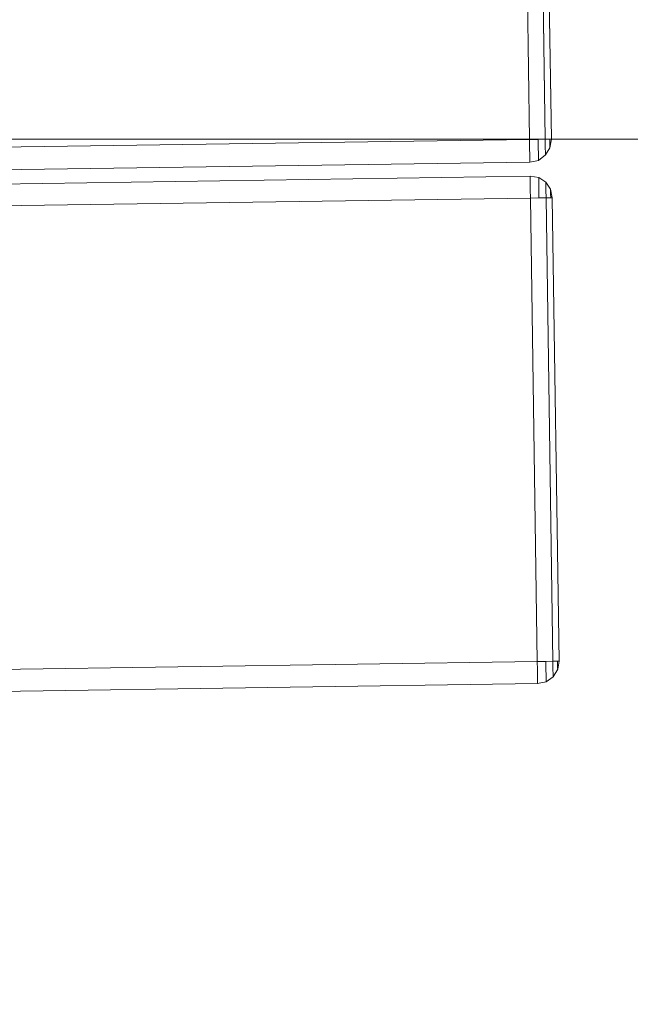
# Model space of a CAD drawing. Extents: x 147111805 to 147230536, y 410950310 to 411028142.
# Tile 166 of 256: x 147185662 to 147185827, y 410980658 to 410980924. Entities that reach past the tile are written whole.
import ezdxf

# ---------------------------------------------------------------- set-up
doc = ezdxf.new("R2010")
doc.units = 0
doc.header["$LTSCALE"] = 100
doc.layers.add('T--A9041--_VERHARDINGEN_Tegels', color=9, linetype='Continuous', transparency=0.3)
doc.layers.add('T--L9071--_TERREINMEUBILAIR_Stoelen', color=1, linetype='Continuous')
doc.layers.add('T--L9071--_TERREINMEUBILAIR_Tafels', color=30, linetype='Continuous')

# ---------------------------------------------------------------- blocks, each defined once
blk = doc.blocks.new('Picknicktafel 180x160cm')
at = {"layer": 'T--L9071--_TERREINMEUBILAIR_Tafels', "lineweight": 0}
for p, q in [((1794.089363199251, 591.274774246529), (1794.089363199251, 716.2425237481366)), ((1794.089363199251, 716.2425237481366), (1794.089363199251, 591.274774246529)), ((1798.311246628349, 591.274774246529), (1798.311246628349, 716.2425237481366)), ((1798.311246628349, 716.2425237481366), (1798.311246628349, 591.274774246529)), ((1800, 591.274774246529), (1800, 716.2425237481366)), ((1800, 716.2425237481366), (1800, 591.274774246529)), ((1794.089363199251, 591.274774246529), (6.121730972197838, 591.274774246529)), ((1794.089363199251, 591.274774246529), (6.121730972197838, 591.274774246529)), ((6.121730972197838, 591.274774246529), (1794.089363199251, 591.274774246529)), ((6.121730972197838, 591.274774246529), (1794.089363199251, 591.274774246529)), ((1794.089363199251, 591.274774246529), (1796.411399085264, 591.274774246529)), ((1796.411399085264, 591.274774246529), (1794.089363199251, 591.274774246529)), ((1794.089363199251, 588.9527383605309), (1794.089363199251, 591.274774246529)), ((1794.089363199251, 591.274774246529), (1794.089363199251, 588.9527383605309)), ((1796.411399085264, 591.274774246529), (1798.311246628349, 591.274774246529)), ((1798.311246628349, 591.274774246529), (1796.411399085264, 591.274774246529)), ((1796.411399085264, 589.16383253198), (1796.411399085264, 591.274774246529)), ((1796.411399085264, 591.274774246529), (1796.411399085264, 589.16383253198)), ((1798.311246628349, 591.274774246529), (1799.577811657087, 591.274774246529)), ((1799.577811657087, 591.274774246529), (1798.311246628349, 591.274774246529)), ((1798.311246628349, 589.16383253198), (1798.311246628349, 591.274774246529)), ((1798.311246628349, 591.274774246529), (1798.311246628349, 589.16383253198)), ((1799.577811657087, 591.274774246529), (1800, 591.274774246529)), ((1800, 591.274774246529), (1799.577811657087, 591.274774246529)), ((1799.577811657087, 588.9527383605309), (1800, 591.274774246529)), ((1800, 591.274774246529), (1799.577811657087, 588.9527383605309)), ((1799.577811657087, 590.0082092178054), (1799.577811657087, 591.274774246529)), ((1799.577811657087, 591.274774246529), (1799.577811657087, 590.0082092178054)), ((1794.089363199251, 587.052890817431), (1794.089363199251, 588.9527383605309)), ((1794.089363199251, 588.9527383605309), (1794.089363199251, 587.052890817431)), ((1796.411399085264, 587.2639849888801), (1796.411399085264, 589.16383253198)), ((1796.411399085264, 589.16383253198), (1796.411399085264, 587.2639849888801)), ((1798.311246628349, 587.4750791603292), (1798.311246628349, 589.16383253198)), ((1798.311246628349, 589.16383253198), (1798.311246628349, 587.4750791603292)), ((1798.311246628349, 587.052890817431), (1799.577811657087, 588.9527383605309)), ((1799.577811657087, 588.9527383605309), (1798.311246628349, 587.052890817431)), ((1799.577811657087, 589.16383253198), (1799.577811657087, 590.0082092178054)), ((1799.577811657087, 590.0082092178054), (1799.577811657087, 589.16383253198)), ((1799.577811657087, 588.9527383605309), (1799.577811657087, 589.16383253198)), ((1799.577811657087, 589.16383253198), (1799.577811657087, 588.9527383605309)), ((1794.089363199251, 585.1530432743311), (6.121730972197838, 585.1530432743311)), ((6.121730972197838, 585.1530432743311), (1794.089363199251, 585.1530432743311)), ((6.121730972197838, 585.1530432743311), (1794.089363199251, 585.1530432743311)), ((6.121730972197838, 585.1530432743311), (1794.089363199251, 585.1530432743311)), ((1794.089363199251, 585.5752316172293), (1794.089363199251, 587.052890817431)), ((1794.089363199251, 587.052890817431), (1794.089363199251, 585.5752316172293)), ((1794.089363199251, 585.1530432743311), (1796.411399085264, 585.5752316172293)), ((1796.411399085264, 585.5752316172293), (1794.089363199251, 585.1530432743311)), ((1794.089363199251, 585.1530432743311), (1794.089363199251, 585.5752316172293)), ((1794.089363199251, 585.5752316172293), (1794.089363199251, 585.1530432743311)), ((1796.411399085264, 585.9974199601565), (1796.411399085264, 587.2639849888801)), ((1796.411399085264, 587.2639849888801), (1796.411399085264, 585.9974199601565)), ((1796.411399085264, 585.5752316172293), (1798.311246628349, 587.052890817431)), ((1798.311246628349, 587.052890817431), (1796.411399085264, 585.5752316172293)), ((1796.411399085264, 585.5752316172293), (1796.411399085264, 585.9974199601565)), ((1796.411399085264, 585.9974199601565), (1796.411399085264, 585.5752316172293)), ((1798.311246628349, 587.052890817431), (1798.311246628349, 587.4750791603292)), ((1798.311246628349, 587.4750791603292), (1798.311246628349, 587.052890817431)), ((1794.089363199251, 581.3533481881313), (6.121730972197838, 581.3533481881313)), ((1794.089363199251, 581.3533481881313), (6.121730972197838, 581.3533481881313)), ((6.121730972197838, 581.3533481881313), (1794.089363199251, 581.3533481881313)), ((6.121730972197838, 581.3533481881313), (1794.089363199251, 581.3533481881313)), ((1794.089363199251, 581.3533481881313), (1796.411399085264, 580.9311598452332)), ((1796.411399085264, 580.9311598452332), (1794.089363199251, 581.3533481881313)), ((1794.089363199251, 580.9311598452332), (1794.089363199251, 581.3533481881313)), ((1794.089363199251, 581.3533481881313), (1794.089363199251, 580.9311598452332)), ((1794.089363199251, 579.6645948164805), (1794.089363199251, 580.9311598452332)), ((1794.089363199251, 580.9311598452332), (1794.089363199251, 579.6645948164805)), ((1796.411399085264, 580.9311598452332), (1798.311246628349, 579.6645948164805)), ((1798.311246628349, 579.6645948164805), (1796.411399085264, 580.9311598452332)), ((1796.411399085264, 580.5089715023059), (1796.411399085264, 580.9311598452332)), ((1796.411399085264, 580.9311598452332), (1796.411399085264, 580.5089715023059)), ((1796.411399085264, 579.4535006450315), (1796.411399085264, 580.5089715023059)), ((1796.411399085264, 580.5089715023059), (1796.411399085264, 579.4535006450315)), ((1794.089363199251, 577.7647472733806), (1794.089363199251, 579.6645948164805)), ((1794.089363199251, 579.6645948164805), (1794.089363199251, 577.7647472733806)), ((1794.089363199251, 575.4427113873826), (1794.089363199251, 577.7647472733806)), ((1794.089363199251, 577.7647472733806), (1794.089363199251, 575.4427113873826)), ((1796.411399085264, 577.5536531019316), (1796.411399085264, 579.4535006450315)), ((1796.411399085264, 579.4535006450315), (1796.411399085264, 577.5536531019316)), ((1796.411399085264, 575.4427113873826), (1796.411399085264, 577.5536531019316)), ((1796.411399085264, 577.5536531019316), (1796.411399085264, 575.4427113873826)), ((1798.311246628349, 579.6645948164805), (1799.577811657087, 577.7647472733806)), ((1799.577811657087, 577.7647472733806), (1798.311246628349, 579.6645948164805)), ((1798.311246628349, 579.0313123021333), (1798.311246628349, 579.6645948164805)), ((1798.311246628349, 579.6645948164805), (1798.311246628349, 579.0313123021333)), ((1798.311246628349, 577.5536531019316), (1798.311246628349, 579.0313123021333)), ((1798.311246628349, 579.0313123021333), (1798.311246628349, 577.5536531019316)), ((1798.311246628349, 575.4427113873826), (1798.311246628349, 577.5536531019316)), ((1798.311246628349, 577.5536531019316), (1798.311246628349, 575.4427113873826)), ((1799.577811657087, 577.7647472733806), (1800, 575.4427113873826)), ((1800, 575.4427113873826), (1799.577811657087, 577.7647472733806)), ((1799.577811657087, 577.3425589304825), (1799.577811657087, 577.7647472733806)), ((1799.577811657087, 577.7647472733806), (1799.577811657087, 577.3425589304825)), ((1799.577811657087, 576.4981822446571), (1799.577811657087, 577.3425589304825)), ((1799.577811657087, 577.3425589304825), (1799.577811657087, 576.4981822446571)), ((1794.089363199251, 575.4427113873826), (6.121730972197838, 575.4427113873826)), ((1794.089363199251, 575.4427113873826), (6.121730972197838, 575.4427113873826)), ((6.121730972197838, 575.4427113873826), (1794.089363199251, 575.4427113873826)), ((6.121730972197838, 575.4427113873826), (1794.089363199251, 575.4427113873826)), ((1796.411399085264, 575.4427113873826), (1794.089363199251, 575.4427113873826)), ((1794.089363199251, 575.4427113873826), (1796.411399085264, 575.4427113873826)), ((1794.089363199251, 450.2638677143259), (1794.089363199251, 575.4427113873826)), ((1794.089363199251, 575.4427113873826), (1794.089363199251, 450.2638677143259)), ((1798.311246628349, 575.4427113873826), (1796.411399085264, 575.4427113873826)), ((1796.411399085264, 575.4427113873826), (1798.311246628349, 575.4427113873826)), ((1799.577811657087, 575.4427113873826), (1798.311246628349, 575.4427113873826)), ((1798.311246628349, 575.4427113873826), (1799.577811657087, 575.4427113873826)), ((1798.311246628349, 450.2638677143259), (1798.311246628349, 575.4427113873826)), ((1798.311246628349, 575.4427113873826), (1798.311246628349, 450.2638677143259)), ((1799.577811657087, 575.4427113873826), (1799.577811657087, 576.4981822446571)), ((1799.577811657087, 576.4981822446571), (1799.577811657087, 575.4427113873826)), ((1800, 575.4427113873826), (1799.577811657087, 575.4427113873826)), ((1799.577811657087, 575.4427113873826), (1800, 575.4427113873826)), ((1800, 450.2638677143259), (1800, 575.4427113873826)), ((1800, 575.4427113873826), (1800, 450.2638677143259)), ((1794.089363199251, 450.2638677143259), (6.121730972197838, 450.2638677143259)), ((1794.089363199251, 450.2638677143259), (6.121730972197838, 450.2638677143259)), ((6.121730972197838, 450.2638677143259), (1794.089363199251, 450.2638677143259)), ((6.121730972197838, 450.2638677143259), (1794.089363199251, 450.2638677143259)), ((1794.089363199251, 450.2638677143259), (1796.411399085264, 450.2638677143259)), ((1796.411399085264, 450.2638677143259), (1794.089363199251, 450.2638677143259)), ((1794.089363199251, 448.1529259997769), (1794.089363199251, 450.2638677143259)), ((1794.089363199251, 450.2638677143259), (1794.089363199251, 448.1529259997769)), ((1796.411399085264, 450.2638677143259), (1798.311246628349, 450.2638677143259)), ((1798.311246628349, 450.2638677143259), (1796.411399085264, 450.2638677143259)), ((1796.411399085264, 448.1529259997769), (1796.411399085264, 450.2638677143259)), ((1796.411399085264, 450.2638677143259), (1796.411399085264, 448.1529259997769)), ((1798.311246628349, 450.2638677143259), (1799.577811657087, 450.2638677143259)), ((1799.577811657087, 450.2638677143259), (1798.311246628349, 450.2638677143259)), ((1798.311246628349, 448.1529259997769), (1798.311246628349, 450.2638677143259)), ((1798.311246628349, 450.2638677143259), (1798.311246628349, 448.1529259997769)), ((1799.577811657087, 450.2638677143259), (1800, 450.2638677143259)), ((1800, 450.2638677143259), (1799.577811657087, 450.2638677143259)), ((1799.577811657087, 448.1529259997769), (1800, 450.2638677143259)), ((1800, 450.2638677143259), (1799.577811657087, 448.1529259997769)), ((1799.577811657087, 449.2083968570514), (1799.577811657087, 450.2638677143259)), ((1799.577811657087, 450.2638677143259), (1799.577811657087, 449.2083968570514)), ((1794.089363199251, 446.041984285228), (1794.089363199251, 448.1529259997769)), ((1794.089363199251, 448.1529259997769), (1794.089363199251, 446.041984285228)), ((1796.411399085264, 446.4641726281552), (1796.411399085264, 448.1529259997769)), ((1796.411399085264, 448.1529259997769), (1796.411399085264, 446.4641726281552)), ((1798.311246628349, 446.041984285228), (1799.577811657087, 448.1529259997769)), ((1799.577811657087, 448.1529259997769), (1798.311246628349, 446.041984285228)), ((1798.311246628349, 446.6752667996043), (1798.311246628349, 448.1529259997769)), ((1798.311246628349, 448.1529259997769), (1798.311246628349, 446.6752667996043)), ((1799.577811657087, 448.3640201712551), (1799.577811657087, 449.2083968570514)), ((1799.577811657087, 449.2083968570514), (1799.577811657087, 448.3640201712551)), ((1799.577811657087, 448.1529259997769), (1799.577811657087, 448.3640201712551)), ((1799.577811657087, 448.3640201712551), (1799.577811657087, 448.1529259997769)), ((1794.089363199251, 444.3532309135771), (6.121730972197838, 444.3532309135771)), ((6.121730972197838, 444.3532309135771), (1794.089363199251, 444.3532309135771)), ((6.121730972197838, 444.3532309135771), (1794.089363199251, 444.3532309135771)), ((6.121730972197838, 444.3532309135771), (1794.089363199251, 444.3532309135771)), ((1794.089363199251, 444.7754192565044), (1794.089363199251, 446.041984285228)), ((1794.089363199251, 446.041984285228), (1794.089363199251, 444.7754192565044)), ((1794.089363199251, 444.3532309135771), (1796.411399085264, 444.7754192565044)), ((1796.411399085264, 444.7754192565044), (1794.089363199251, 444.3532309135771)), ((1794.089363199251, 444.3532309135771), (1794.089363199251, 444.7754192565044)), ((1794.089363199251, 444.7754192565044), (1794.089363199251, 444.3532309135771)), ((1796.411399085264, 445.1976075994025), (1796.411399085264, 446.4641726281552)), ((1796.411399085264, 446.4641726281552), (1796.411399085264, 445.1976075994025)), ((1796.411399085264, 444.7754192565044), (1798.311246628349, 446.041984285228)), ((1798.311246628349, 446.041984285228), (1796.411399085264, 444.7754192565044)), ((1796.411399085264, 444.7754192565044), (1796.411399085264, 445.1976075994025)), ((1796.411399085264, 445.1976075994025), (1796.411399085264, 444.7754192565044)), ((1798.311246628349, 446.041984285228), (1798.311246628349, 446.6752667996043)), ((1798.311246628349, 446.6752667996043), (1798.311246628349, 446.041984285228))]:
    blk.add_line(p, q, dxfattribs=at)

msp = doc.modelspace()

# ---------------------------------------------------------------- hatches: boundary and pattern name
at = {"layer": 'T--A9041--_VERHARDINGEN_Tegels'}
h = msp.add_hatch(dxfattribs=at)
h.set_pattern_fill('ANSI37', color=256, scale=200, angle=45)
h.set_pattern_definition([(90, (0, 0), (-635, 0), []), (180, (0, 0), (0, -635), [])])
h.paths.add_polyline_path([(147190078.1486338, 410991756.4179381), (147190048.6327146, 410993756.2001289), (147189886, 411004255), (147184436, 411004255), (147184436, 411003375), (147181049.9018662, 411003374.9999999), (147181043.1003716, 411000675.0044289), (147181056, 411000674.9999998), (147188886, 411000675), (147188886, 410998065), (147189571, 410998065), (147189571, 410997065), (147188886, 410997065), (147188886, 410994455), (147181056, 410994455), (147181040.9647505, 410994455.0051623), (147181039.0343014, 410987549.1051784), (147182124.0163228, 410987549.1051784), (147182124.0163228, 410985174.1051784), (147181037.4034005, 410985174.1051784), (147181028.8834921, 410972766.9858332), (147181689.38947, 410972780.0966348), (147190353.3638374, 410972785.8197682), (147190319.8840117, 410975378.2017957)])

# ---------------------------------------------------------------- block references
at = {"layer": 'T--L9071--_TERREINMEUBILAIR_Stoelen', "rotation": 0.8455994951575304}
msp.add_blockref('Picknicktafel 180x160cm', (147184014.7146086, 410980274.0736587), dxfattribs=at)

doc.saveas('drawing.dxf')
